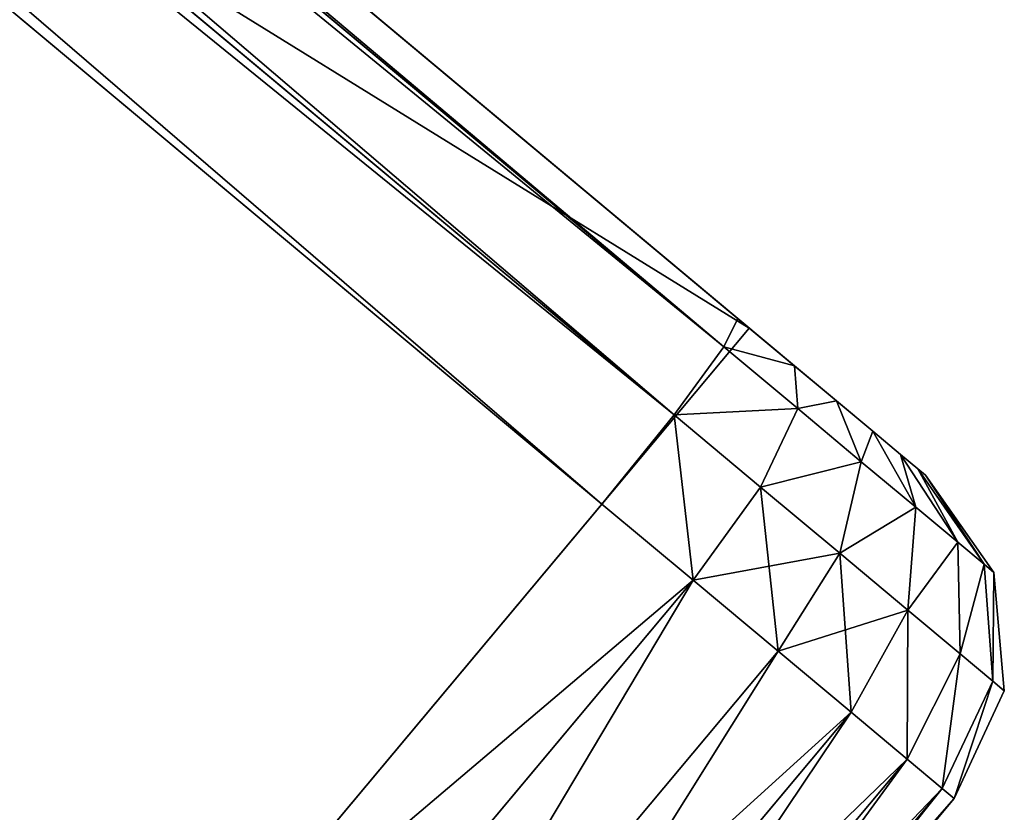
# Model space of a CAD drawing. Extents: x 61 to 680, y 107 to 1063.
# Tile 183 of 186: x 662.61 to 666.9, y 1021.51 to 1024.97. Entities that reach past the tile are written whole.
import ezdxf

# ---------------------------------------------------------------- set-up
doc = ezdxf.new("R2010")
doc.units = 0
doc.layers.get('0').update_dxf_attribs({"color": 13, "linetype": 'CONTINUOUS'})

# ---------------------------------------------------------------- blocks, each defined once
blk = doc.blocks.new('GROUP_16')
for p, q in [((21, 38.8137, 2), (20.5, 38.6797, 2.0088)), ((20.5, 38.6797, 11.9912), (21, 38.8137, 12)), ((21, 38.8137, 2), (24, 38.8137, 2)), ((21, 38.8137, 2), (21, 38.8137, 12)), ((24, 38.8137, 12), (21, 38.8137, 12)), ((21, 38.7456, 1.4824), (21, 38.8137, 2)), ((21, 38.8137, 12), (21, 38.7456, 12.5176)), ((20.5, 38.615, 1.5173), (21, 38.7456, 1.4824)), ((20.5, 38.615, 12.4827), (21, 38.7456, 12.5176)), ((21, 38.7456, 12.5176), (24, 38.7456, 12.5176)), ((24, 38.7456, 1.4824), (21, 38.7456, 1.4824)), ((21, 38.5458, 1), (21, 38.7456, 1.4824)), ((21, 38.7456, 12.5176), (21, 38.5458, 13)), ((20.5, 38.6797, 2.0088), (20.134, 38.3137, 2.0328)), ((20.134, 38.3137, 11.9672), (20.5, 38.6797, 11.9912)), ((20.5, 38.6797, 2.0088), (20.5, 38.615, 1.5173)), ((20.5, 38.6797, 11.9912), (20.5, 38.6797, 2.0088)), ((20.5, 38.615, 12.4827), (20.5, 38.6797, 11.9912)), ((20.134, 38.2584, 1.6129), (20.5, 38.615, 1.5173)), ((20.134, 38.2584, 12.3871), (20.5, 38.615, 12.4827)), ((20.5, 38.615, 1.5173), (20.5, 38.4287, 1.0676)), ((20.5, 38.4287, 12.9324), (20.5, 38.615, 12.4827)), ((20.5, 38.4287, 1.0676), (21, 38.5458, 1)), ((20.5, 38.4287, 12.9324), (21, 38.5458, 13)), ((21, 38.5458, 1), (24, 38.5458, 1)), ((21, 38.5458, 13), (24, 38.5458, 13)), ((21, 38.5458, 13), (21, 38.2279, 13.4142)), ((21, 38.2279, 0.5858), (21, 38.5458, 1)), ((20.134, 38.109, 1.2522), (20.5, 38.4287, 1.0676)), ((20.134, 38.109, 12.7478), (20.5, 38.4287, 12.9324)), ((20.5, 38.4287, 1.0676), (20.5, 38.1324, 0.6813)), ((20.5, 38.1324, 13.3187), (20.5, 38.4287, 12.9324)), ((20.134, 38.3137, 2.0328), (20, 37.8137, 2.0655)), ((20, 37.8137, 11.9345), (20.134, 38.3137, 11.9672)), ((20.134, 38.3137, 2.0328), (20.134, 38.2584, 1.6129)), ((20.134, 38.2584, 12.3871), (20.134, 38.3137, 11.9672)), ((20.134, 38.3137, 11.9672), (20.134, 38.3137, 2.0328)), ((20, 37.7713, 1.7434), (20.134, 38.2584, 1.6129)), ((20, 37.7713, 12.2566), (20.134, 38.2584, 12.3871)), ((20.134, 38.2584, 1.6129), (20.134, 38.109, 1.2522)), ((20.134, 38.109, 12.7478), (20.134, 38.2584, 12.3871)), ((20.5, 38.1324, 0.6813), (21, 38.2279, 0.5858)), ((20.5, 38.1324, 13.3187), (21, 38.2279, 13.4142)), ((24, 38.2279, 13.4142), (21, 38.2279, 13.4142)), ((24, 38.2279, 0.5858), (21, 38.2279, 0.5858)), ((21, 37.8137, 0.2679), (21, 38.2279, 0.5858)), ((21, 38.2279, 13.4142), (21, 37.8137, 13.7321)), ((20.134, 37.8713, 0.9424), (20.5, 38.1324, 0.6813)), ((20.134, 37.8713, 13.0576), (20.5, 38.1324, 13.3187)), ((20.5, 38.1324, 0.6813), (20.5, 37.7461, 0.385)), ((20.5, 37.7461, 13.615), (20.5, 38.1324, 13.3187)), ((20, 37.6723, 1.5043), (20.134, 38.109, 1.2522)), ((20, 37.6723, 12.4957), (20.134, 38.109, 12.7478)), ((20.134, 38.109, 1.2522), (20.134, 37.8713, 0.9424)), ((20.134, 37.8713, 13.0576), (20.134, 38.109, 12.7478)), ((20, 37.5147, 1.299), (20.134, 37.8713, 0.9424)), ((20, 37.5147, 12.701), (20.134, 37.8713, 13.0576)), ((20.134, 37.8713, 0.9424), (20.134, 37.5616, 0.7047)), ((20.134, 37.5616, 13.2953), (20.134, 37.8713, 13.0576)), ((20, 37.8137, 11.9345), (20, 37.7713, 12.2566)), ((20, 37.8137, 11.9345), (20, 37.8137, 2.0655)), ((20, 37.7713, 1.7434), (20, 37.8137, 2.0655)), ((21, 37.8137, 0.2679), (20.5, 37.7461, 0.385)), ((20.5, 37.7461, 13.615), (21, 37.8137, 13.7321)), ((21, 37.3313, 0.0681), (21, 37.8137, 0.2679)), ((21, 37.8137, 0.2679), (24, 37.8137, 0.2679)), ((21, 37.8137, 13.7321), (24, 37.8137, 13.7321)), ((21, 37.8137, 13.7321), (21, 37.3313, 13.9319)), ((20, 37.7713, 12.2566), (20, 37.6723, 12.4957)), ((20, 37.6723, 1.5043), (20, 37.7713, 1.7434)), ((20.5, 37.7461, 0.385), (20.134, 37.5616, 0.7047)), ((20.134, 37.5616, 13.2953), (20.5, 37.7461, 13.615)), ((20.5, 37.7461, 0.385), (20.5, 37.2964, 0.1987)), ((20.5, 37.2964, 13.8013), (20.5, 37.7461, 13.615)), ((20, 37.6723, 12.4957), (20, 37.5147, 12.701)), ((20, 37.5147, 1.299), (20, 37.6723, 1.5043)), ((20.134, 37.5616, 0.7047), (20, 37.3094, 1.1414)), ((20, 37.3094, 12.8586), (20.134, 37.5616, 13.2953)), ((20.134, 37.5616, 0.7047), (20.134, 37.2008, 0.5553)), ((20.134, 37.2008, 13.4447), (20.134, 37.5616, 13.2953)), ((20, 37.5147, 12.701), (20, 36.8137, 12)), ((20, 36.8137, 2), (20, 37.5147, 1.299)), ((20, 37.3094, 1.1414), (20, 37.5147, 1.299)), ((20, 37.5147, 12.701), (20, 37.3094, 12.8586)), ((20, 37.0703, 1.0424), (20, 37.3094, 1.1414)), ((20, 37.3094, 12.8586), (20, 37.0703, 12.9576)), ((20.5, 37.2964, 0.1987), (21, 37.3313, 0.0681)), ((21, 37.3313, 13.9319), (20.5, 37.2964, 13.8013)), ((21, 36.8137), (21, 37.3313, 0.0681)), ((21, 37.3313, 0.0681), (24, 37.3313, 0.0681)), ((24, 37.3313, 13.9319), (21, 37.3313, 13.9319)), ((21, 37.3313, 13.9319), (21, 36.8137, 14)), ((20.134, 37.2008, 0.5553), (20.5, 37.2964, 0.1987)), ((20.5, 37.2964, 13.8013), (20.134, 37.2008, 13.4447)), ((20.5, 37.2964, 0.1987), (20.5, 36.8049, 0.134)), ((20.5, 36.8049, 13.866), (20.5, 37.2964, 13.8013)), ((20, 37.0703, 1.0424), (20.134, 37.2008, 0.5553)), ((20.134, 37.2008, 13.4447), (20, 37.0703, 12.9576)), ((20.134, 37.2008, 0.5553), (20.134, 36.7809, 0.5)), ((20.134, 36.7809, 13.5), (20.134, 37.2008, 13.4447)), ((20, 36.7482, 1), (20, 37.0703, 1.0424)), ((20, 37.0703, 12.9576), (20, 36.7482, 13)), ((20, 36.8137, 2), (20, 36.8137, 12)), ((20, 2, 2), (20, 36.8137, 2)), ((20, 2, 12), (20, 36.8137, 12)), ((25, 36.8137, 12), (20, 36.8137, 12)), ((25, 36.8137, 2), (20, 36.8137, 2)), ((20.134, 36.7809, 13.5), (20.5, 36.8049, 13.866)), ((20.134, 36.7809, 0.5), (20.5, 36.8049, 0.134)), ((20.5, 36.8049, 0.134), (21, 36.8137)), ((20.5, 36.8049, 13.866), (21, 36.8137, 14)), ((20.5, 2.0088, 13.866), (20.5, 36.8049, 13.866)), ((20.5, 36.8049, 0.134), (20.5, 2.0088, 0.134)), ((21, 36.8137, 14), (24, 36.8137, 14)), ((21, 36.8137, 14), (21, 2, 14)), ((21, 2), (21, 36.8137)), ((24, 36.8137), (21, 36.8137)), ((20, 36.7482, 13), (20.134, 36.7809, 13.5)), ((20, 36.7482, 1), (20.134, 36.7809, 0.5)), ((20, 36.7482, 13), (20, 2.0655, 13)), ((20, 2.0655, 1), (20, 36.7482, 1)), ((20.134, 2.0328, 13.5), (20.134, 36.7809, 13.5)), ((20.134, 36.7809, 0.5), (20.134, 2.0328, 0.5))]:
    blk.add_line(p, q)
mesh = blk.add_polyface()
corners = [(20.5, 38.615, 1.5173), (21, 38.8137, 2), (21, 38.7456, 1.4824), (20.5, 38.6797, 2.0088)]
mesh.append_faces([[corners[k] for k in face] for face in [(0, 1, 2), (1, 0, 3)]], dxfattribs={"vtx0": -1})
mesh = blk.add_polyface()
corners = [(20.5, 38.6797, 2.0088), (21, 38.8137, 12), (21, 38.8137, 2), (20.5, 38.6797, 11.9912)]
mesh.append_faces([[corners[k] for k in face] for face in [(0, 1, 2), (1, 0, 3)]], dxfattribs={"vtx0": -1})
mesh = blk.add_polyface()
corners = [(20.5, 38.615, 12.4827), (21, 38.8137, 12), (20.5, 38.6797, 11.9912), (21, 38.7456, 12.5176)]
mesh.append_faces([[corners[k] for k in face] for face in [(0, 1, 2), (1, 0, 3)]], dxfattribs={"vtx0": -1})
mesh = blk.add_polyface()
corners = [(21, 38.8137, 12), (24, 38.8137, 2), (21, 38.8137, 2), (24, 38.8137, 12)]
mesh.append_faces([[corners[k] for k in face] for face in [(0, 1, 2), (1, 0, 3)]], dxfattribs={"vtx0": -1})
mesh = blk.add_polyface()
corners = [(21, 38.7456, 12.5176), (24, 38.8137, 12), (21, 38.8137, 12), (24, 38.7456, 12.5176)]
mesh.append_faces([[corners[k] for k in face] for face in [(0, 1, 2), (1, 0, 3)]], dxfattribs={"vtx0": -1})
mesh = blk.add_polyface()
corners = [(21, 38.8137, 2), (24, 38.7456, 1.4824), (21, 38.7456, 1.4824), (24, 38.8137, 2)]
mesh.append_faces([[corners[k] for k in face] for face in [(0, 1, 2), (1, 0, 3)]], dxfattribs={"vtx0": -1})
mesh = blk.add_polyface()
corners = [(20.5, 38.4287, 1.0676), (21, 38.7456, 1.4824), (21, 38.5458, 1), (20.5, 38.615, 1.5173)]
mesh.append_faces([[corners[k] for k in face] for face in [(0, 1, 2), (1, 0, 3)]], dxfattribs={"vtx0": -1})
mesh = blk.add_polyface()
corners = [(20.5, 38.4287, 12.9324), (21, 38.7456, 12.5176), (20.5, 38.615, 12.4827), (21, 38.5458, 13)]
mesh.append_faces([[corners[k] for k in face] for face in [(0, 1, 2), (1, 0, 3)]], dxfattribs={"vtx0": -1})
mesh = blk.add_polyface()
corners = [(21, 38.7456, 1.4824), (24, 38.5458, 1), (21, 38.5458, 1), (24, 38.7456, 1.4824)]
mesh.append_faces([[corners[k] for k in face] for face in [(0, 1, 2), (1, 0, 3)]], dxfattribs={"vtx0": -1})
mesh = blk.add_polyface()
corners = [(21, 38.5458, 13), (24, 38.7456, 12.5176), (21, 38.7456, 12.5176), (24, 38.5458, 13)]
mesh.append_faces([[corners[k] for k in face] for face in [(0, 1, 2), (1, 0, 3)]], dxfattribs={"vtx0": -1})
mesh = blk.add_polyface()
corners = [(20.134, 38.3137, 2.0328), (20.5, 38.615, 1.5173), (20.134, 38.2584, 1.6129), (20.5, 38.6797, 2.0088)]
mesh.append_faces([[corners[k] for k in face] for face in [(0, 1, 2), (1, 0, 3)]], dxfattribs={"vtx0": -1})
mesh = blk.add_polyface()
corners = [(20.5, 38.615, 12.4827), (20.134, 38.3137, 11.9672), (20.134, 38.2584, 12.3871), (20.5, 38.6797, 11.9912)]
mesh.append_faces([[corners[k] for k in face] for face in [(0, 1, 2), (1, 0, 3)]], dxfattribs={"vtx0": -1})
mesh = blk.add_polyface()
corners = [(20.134, 38.3137, 2.0328), (20.5, 38.6797, 11.9912), (20.5, 38.6797, 2.0088), (20.134, 38.3137, 11.9672)]
mesh.append_faces([[corners[k] for k in face] for face in [(0, 1, 2), (1, 0, 3)]], dxfattribs={"vtx0": -1})
mesh = blk.add_polyface()
corners = [(20.134, 38.2584, 1.6129), (20.5, 38.4287, 1.0676), (20.134, 38.109, 1.2522), (20.5, 38.615, 1.5173)]
mesh.append_faces([[corners[k] for k in face] for face in [(0, 1, 2), (1, 0, 3)]], dxfattribs={"vtx0": -1})
mesh = blk.add_polyface()
corners = [(20.5, 38.4287, 12.9324), (20.134, 38.2584, 12.3871), (20.134, 38.109, 12.7478), (20.5, 38.615, 12.4827)]
mesh.append_faces([[corners[k] for k in face] for face in [(0, 1, 2), (1, 0, 3)]], dxfattribs={"vtx0": -1})
mesh = blk.add_polyface()
corners = [(20.5, 38.1324, 0.6813), (21, 38.5458, 1), (21, 38.2279, 0.5858), (20.5, 38.4287, 1.0676)]
mesh.append_faces([[corners[k] for k in face] for face in [(0, 1, 2), (1, 0, 3)]], dxfattribs={"vtx0": -1})
mesh = blk.add_polyface()
corners = [(20.5, 38.1324, 13.3187), (21, 38.5458, 13), (20.5, 38.4287, 12.9324), (21, 38.2279, 13.4142)]
mesh.append_faces([[corners[k] for k in face] for face in [(0, 1, 2), (1, 0, 3)]], dxfattribs={"vtx0": -1})
mesh = blk.add_polyface()
corners = [(21, 38.2279, 13.4142), (24, 38.5458, 13), (21, 38.5458, 13), (24, 38.2279, 13.4142)]
mesh.append_faces([[corners[k] for k in face] for face in [(0, 1, 2), (1, 0, 3)]], dxfattribs={"vtx0": -1})
mesh = blk.add_polyface()
corners = [(21, 38.5458, 1), (24, 38.2279, 0.5858), (21, 38.2279, 0.5858), (24, 38.5458, 1)]
mesh.append_faces([[corners[k] for k in face] for face in [(0, 1, 2), (1, 0, 3)]], dxfattribs={"vtx0": -1})
mesh = blk.add_polyface()
corners = [(20.134, 38.109, 1.2522), (20.5, 38.1324, 0.6813), (20.134, 37.8713, 0.9424), (20.5, 38.4287, 1.0676)]
mesh.append_faces([[corners[k] for k in face] for face in [(0, 1, 2), (1, 0, 3)]], dxfattribs={"vtx0": -1})
mesh = blk.add_polyface()
corners = [(20.5, 38.1324, 13.3187), (20.134, 38.109, 12.7478), (20.134, 37.8713, 13.0576), (20.5, 38.4287, 12.9324)]
mesh.append_faces([[corners[k] for k in face] for face in [(0, 1, 2), (1, 0, 3)]], dxfattribs={"vtx0": -1})
mesh = blk.add_polyface()
corners = [(20, 37.8137, 2.0655), (20.134, 38.2584, 1.6129), (20, 37.7713, 1.7434), (20.134, 38.3137, 2.0328)]
mesh.append_faces([[corners[k] for k in face] for face in [(0, 1, 2), (1, 0, 3)]], dxfattribs={"vtx0": -1})
mesh = blk.add_polyface()
corners = [(20.134, 38.2584, 12.3871), (20, 37.8137, 11.9345), (20, 37.7713, 12.2566), (20.134, 38.3137, 11.9672)]
mesh.append_faces([[corners[k] for k in face] for face in [(0, 1, 2), (1, 0, 3)]], dxfattribs={"vtx0": -1})
mesh = blk.add_polyface()
corners = [(20.134, 38.3137, 11.9672), (20, 37.8137, 2.0655), (20, 37.8137, 11.9345), (20.134, 38.3137, 2.0328)]
mesh.append_faces([[corners[k] for k in face] for face in [(0, 1, 2), (1, 0, 3)]], dxfattribs={"vtx0": -1})
mesh = blk.add_polyface()
corners = [(20, 37.7713, 1.7434), (20.134, 38.109, 1.2522), (20, 37.6723, 1.5043), (20.134, 38.2584, 1.6129)]
mesh.append_faces([[corners[k] for k in face] for face in [(0, 1, 2), (1, 0, 3)]], dxfattribs={"vtx0": -1})
mesh = blk.add_polyface()
corners = [(20.134, 38.109, 12.7478), (20, 37.7713, 12.2566), (20, 37.6723, 12.4957), (20.134, 38.2584, 12.3871)]
mesh.append_faces([[corners[k] for k in face] for face in [(0, 1, 2), (1, 0, 3)]], dxfattribs={"vtx0": -1})
mesh = blk.add_polyface()
corners = [(21, 38.2279, 0.5858), (20.5, 37.7461, 0.385), (20.5, 38.1324, 0.6813), (21, 37.8137, 0.2679)]
mesh.append_faces([[corners[k] for k in face] for face in [(0, 1, 2), (1, 0, 3)]], dxfattribs={"vtx0": -1})
mesh = blk.add_polyface()
corners = [(21, 37.8137, 13.7321), (20.5, 38.1324, 13.3187), (20.5, 37.7461, 13.615), (21, 38.2279, 13.4142)]
mesh.append_faces([[corners[k] for k in face] for face in [(0, 1, 2), (1, 0, 3)]], dxfattribs={"vtx0": -1})
mesh = blk.add_polyface()
corners = [(24, 38.2279, 0.5858), (21, 37.8137, 0.2679), (21, 38.2279, 0.5858), (24, 37.8137, 0.2679)]
mesh.append_faces([[corners[k] for k in face] for face in [(0, 1, 2), (1, 0, 3)]], dxfattribs={"vtx0": -1})
mesh = blk.add_polyface()
corners = [(24, 37.8137, 13.7321), (21, 38.2279, 13.4142), (21, 37.8137, 13.7321), (24, 38.2279, 13.4142)]
mesh.append_faces([[corners[k] for k in face] for face in [(0, 1, 2), (1, 0, 3)]], dxfattribs={"vtx0": -1})
mesh = blk.add_polyface()
corners = [(20.134, 37.8713, 0.9424), (20.5, 37.7461, 0.385), (20.134, 37.5616, 0.7047), (20.5, 38.1324, 0.6813)]
mesh.append_faces([[corners[k] for k in face] for face in [(0, 1, 2), (1, 0, 3)]], dxfattribs={"vtx0": -1})
mesh = blk.add_polyface()
corners = [(20.5, 37.7461, 13.615), (20.134, 37.8713, 13.0576), (20.134, 37.5616, 13.2953), (20.5, 38.1324, 13.3187)]
mesh.append_faces([[corners[k] for k in face] for face in [(0, 1, 2), (1, 0, 3)]], dxfattribs={"vtx0": -1})
mesh = blk.add_polyface()
corners = [(20, 37.6723, 1.5043), (20.134, 37.8713, 0.9424), (20, 37.5147, 1.299), (20.134, 38.109, 1.2522)]
mesh.append_faces([[corners[k] for k in face] for face in [(0, 1, 2), (1, 0, 3)]], dxfattribs={"vtx0": -1})
mesh = blk.add_polyface()
corners = [(20.134, 37.8713, 13.0576), (20, 37.6723, 12.4957), (20, 37.5147, 12.701), (20.134, 38.109, 12.7478)]
mesh.append_faces([[corners[k] for k in face] for face in [(0, 1, 2), (1, 0, 3)]], dxfattribs={"vtx0": -1})
mesh = blk.add_polyface()
corners = [(20, 37.5147, 1.299), (20.134, 37.5616, 0.7047), (20, 37.3094, 1.1414), (20.134, 37.8713, 0.9424)]
mesh.append_faces([[corners[k] for k in face] for face in [(0, 1, 2), (1, 0, 3)]], dxfattribs={"vtx0": -1})
mesh = blk.add_polyface()
corners = [(20.134, 37.5616, 13.2953), (20, 37.5147, 12.701), (20, 37.3094, 12.8586), (20.134, 37.8713, 13.0576)]
mesh.append_faces([[corners[k] for k in face] for face in [(0, 1, 2), (1, 0, 3)]], dxfattribs={"vtx0": -1})
mesh = blk.add_polyface()
corners = [(20, 37.5147, 12.701), (20, 36.8137, 2), (20, 36.8137, 12), (20, 37.5147, 1.299), (20, 37.6723, 12.4957), (20, 37.6723, 1.5043), (20, 37.7713, 12.2566), (20, 37.7713, 1.7434), (20, 37.8137, 11.9345), (20, 37.8137, 2.0655)]
mesh.append_faces([[corners[k] for k in face] for face in [(0, 1, 2), (7, 8, 9)]], dxfattribs={"vtx0": -1})
mesh.append_faces([[corners[k] for k in face] for face in [(1, 0, 3), (3, 4, 5), (5, 6, 7)]], dxfattribs={"vtx0": -1, "vtx1": -1})
mesh.append_faces([[corners[k] for k in face] for face in [(3, 0, 4), (5, 4, 6), (7, 6, 8)]], dxfattribs={"vtx0": -1, "vtx2": -1})
mesh = blk.add_polyface()
corners = [(21, 37.8137, 0.2679), (20.5, 37.2964, 0.1987), (20.5, 37.7461, 0.385), (21, 37.3313, 0.0681)]
mesh.append_faces([[corners[k] for k in face] for face in [(0, 1, 2), (1, 0, 3)]], dxfattribs={"vtx0": -1})
mesh = blk.add_polyface()
corners = [(21, 37.3313, 13.9319), (20.5, 37.7461, 13.615), (20.5, 37.2964, 13.8013), (21, 37.8137, 13.7321)]
mesh.append_faces([[corners[k] for k in face] for face in [(0, 1, 2), (1, 0, 3)]], dxfattribs={"vtx0": -1})
mesh = blk.add_polyface()
corners = [(24, 37.8137, 0.2679), (21, 37.3313, 0.0681), (21, 37.8137, 0.2679), (24, 37.3313, 0.0681)]
mesh.append_faces([[corners[k] for k in face] for face in [(0, 1, 2), (1, 0, 3)]], dxfattribs={"vtx0": -1})
mesh = blk.add_polyface()
corners = [(21, 37.3313, 13.9319), (24, 37.8137, 13.7321), (21, 37.8137, 13.7321), (24, 37.3313, 13.9319)]
mesh.append_faces([[corners[k] for k in face] for face in [(0, 1, 2), (1, 0, 3)]], dxfattribs={"vtx0": -1})
mesh = blk.add_polyface()
corners = [(20.134, 37.5616, 0.7047), (20.5, 37.2964, 0.1987), (20.134, 37.2008, 0.5553), (20.5, 37.7461, 0.385)]
mesh.append_faces([[corners[k] for k in face] for face in [(0, 1, 2), (1, 0, 3)]], dxfattribs={"vtx0": -1})
mesh = blk.add_polyface()
corners = [(20.5, 37.2964, 13.8013), (20.134, 37.5616, 13.2953), (20.134, 37.2008, 13.4447), (20.5, 37.7461, 13.615)]
mesh.append_faces([[corners[k] for k in face] for face in [(0, 1, 2), (1, 0, 3)]], dxfattribs={"vtx0": -1})
mesh = blk.add_polyface()
corners = [(20, 37.3094, 1.1414), (20.134, 37.2008, 0.5553), (20, 37.0703, 1.0424), (20.134, 37.5616, 0.7047)]
mesh.append_faces([[corners[k] for k in face] for face in [(0, 1, 2), (1, 0, 3)]], dxfattribs={"vtx0": -1})
mesh = blk.add_polyface()
corners = [(20.134, 37.2008, 13.4447), (20, 37.3094, 12.8586), (20, 37.0703, 12.9576), (20.134, 37.5616, 13.2953)]
mesh.append_faces([[corners[k] for k in face] for face in [(0, 1, 2), (1, 0, 3)]], dxfattribs={"vtx0": -1})
mesh = blk.add_polyface()
corners = [(20, 1.5043, 12.8586), (20, 2, 12), (20, 1.299, 12.701), (20, 1.7434, 12.9576), (20, 2.0655, 13), (20, 36.8137, 12), (20, 36.7482, 13), (20, 37.0703, 12.9576), (20, 37.5147, 12.701), (20, 37.3094, 12.8586)]
mesh.append_faces([[corners[k] for k in face] for face in [(0, 1, 2), (8, 7, 9)]], dxfattribs={"vtx0": -1})
mesh.append_faces([[corners[k] for k in face] for face in [(1, 4, 5), (5, 7, 8)]], dxfattribs={"vtx0": -1, "vtx1": -1})
mesh.append_faces([[corners[k] for k in face] for face in [(1, 0, 3), (1, 3, 4), (5, 4, 6), (5, 6, 7)]], dxfattribs={"vtx0": -1, "vtx2": -1})
mesh = blk.add_polyface()
corners = [(20, 2, 2), (20, 1.5043, 1.1414), (20, 1.299, 1.299), (20, 1.7434, 1.0424), (20, 2.0655, 1), (20, 36.8137, 2), (20, 36.7482, 1), (20, 37.0703, 1.0424), (20, 37.5147, 1.299), (20, 37.3094, 1.1414)]
mesh.append_faces([[corners[k] for k in face] for face in [(0, 1, 2), (7, 8, 9)]], dxfattribs={"vtx0": -1})
mesh.append_faces([[corners[k] for k in face] for face in [(1, 0, 3), (3, 0, 4), (4, 5, 6), (6, 5, 7)]], dxfattribs={"vtx0": -1, "vtx1": -1})
mesh.append_faces([[corners[k] for k in face] for face in [(4, 0, 5), (7, 5, 8)]], dxfattribs={"vtx0": -1, "vtx2": -1})
mesh = blk.add_polyface()
corners = [(25, 2, 12), (25, 1.5043, 12.8586), (25, 1.299, 12.701), (25, 1.7434, 12.9576), (25, 2.0655, 13), (25, 4, 12), (25, 36.7482, 13), (25, 34.8137, 12), (25, 36.8137, 12), (25, 37.0703, 12.9576), (25, 37.5147, 12.701), (25, 37.3094, 12.8586)]
mesh.append_faces([[corners[k] for k in face] for face in [(0, 1, 2), (9, 10, 11)]], dxfattribs={"vtx0": -1})
mesh.append_faces([[corners[k] for k in face] for face in [(1, 0, 3), (3, 0, 4), (4, 5, 6), (6, 8, 9)]], dxfattribs={"vtx0": -1, "vtx1": -1})
mesh.append_faces([[corners[k] for k in face] for face in [(4, 0, 5), (6, 5, 7), (6, 7, 8), (9, 8, 10)]], dxfattribs={"vtx0": -1, "vtx2": -1})
mesh = blk.add_polyface()
corners = [(25, 1.5043, 1.1414), (25, 2, 2), (25, 1.299, 1.299), (25, 1.7434, 1.0424), (25, 2.0655, 1), (25, 4, 2), (25, 36.7482, 1), (25, 34.8137, 2), (25, 36.8137, 2), (25, 37.0703, 1.0424), (25, 37.5147, 1.299), (25, 37.3094, 1.1414)]
mesh.append_faces([[corners[k] for k in face] for face in [(0, 1, 2), (10, 9, 11)]], dxfattribs={"vtx0": -1})
mesh.append_faces([[corners[k] for k in face] for face in [(1, 4, 5), (5, 6, 7), (7, 6, 8), (8, 9, 10)]], dxfattribs={"vtx0": -1, "vtx1": -1})
mesh.append_faces([[corners[k] for k in face] for face in [(1, 0, 3), (1, 3, 4), (5, 4, 6), (8, 6, 9)]], dxfattribs={"vtx0": -1, "vtx2": -1})
mesh = blk.add_polyface()
corners = [(21, 37.3313, 0.0681), (20.5, 36.8049, 0.134), (20.5, 37.2964, 0.1987), (21, 36.8137)]
mesh.append_faces([[corners[k] for k in face] for face in [(0, 1, 2), (1, 0, 3)]], dxfattribs={"vtx0": -1})
mesh = blk.add_polyface()
corners = [(20.5, 36.8049, 13.866), (21, 37.3313, 13.9319), (20.5, 37.2964, 13.8013), (21, 36.8137, 14)]
mesh.append_faces([[corners[k] for k in face] for face in [(0, 1, 2), (1, 0, 3)]], dxfattribs={"vtx0": -1})
mesh = blk.add_polyface()
corners = [(24, 36.8137, 14), (21, 37.3313, 13.9319), (21, 36.8137, 14), (24, 37.3313, 13.9319)]
mesh.append_faces([[corners[k] for k in face] for face in [(0, 1, 2), (1, 0, 3)]], dxfattribs={"vtx0": -1})
mesh = blk.add_polyface()
corners = [(21, 37.3313, 0.0681), (24, 36.8137), (21, 36.8137), (24, 37.3313, 0.0681)]
mesh.append_faces([[corners[k] for k in face] for face in [(0, 1, 2), (1, 0, 3)]], dxfattribs={"vtx0": -1})
mesh = blk.add_polyface()
corners = [(20.134, 37.2008, 0.5553), (20.5, 36.8049, 0.134), (20.134, 36.7809, 0.5), (20.5, 37.2964, 0.1987)]
mesh.append_faces([[corners[k] for k in face] for face in [(0, 1, 2), (1, 0, 3)]], dxfattribs={"vtx0": -1})
mesh = blk.add_polyface()
corners = [(20.5, 36.8049, 13.866), (20.134, 37.2008, 13.4447), (20.134, 36.7809, 13.5), (20.5, 37.2964, 13.8013)]
mesh.append_faces([[corners[k] for k in face] for face in [(0, 1, 2), (1, 0, 3)]], dxfattribs={"vtx0": -1})
mesh = blk.add_polyface()
corners = [(20, 37.0703, 1.0424), (20.134, 36.7809, 0.5), (20, 36.7482, 1), (20.134, 37.2008, 0.5553)]
mesh.append_faces([[corners[k] for k in face] for face in [(0, 1, 2), (1, 0, 3)]], dxfattribs={"vtx0": -1})
mesh = blk.add_polyface()
corners = [(20.134, 36.7809, 13.5), (20, 37.0703, 12.9576), (20, 36.7482, 13), (20.134, 37.2008, 13.4447)]
mesh.append_faces([[corners[k] for k in face] for face in [(0, 1, 2), (1, 0, 3)]], dxfattribs={"vtx0": -1})
mesh = blk.add_polyface()
corners = [(20, 36.8137, 12), (20, 2, 2), (20, 2, 12), (20, 36.8137, 2)]
mesh.append_faces([[corners[k] for k in face] for face in [(0, 1, 2), (1, 0, 3)]], dxfattribs={"vtx0": -1})
mesh = blk.add_polyface()
corners = [(25, 36.8137, 12), (20, 2, 12), (20, 36.8137, 12), (25, 2, 12), (25, 4, 12), (25, 34.8137, 12)]
mesh.append_faces([[corners[k] for k in face] for face in [(0, 1, 2), (4, 0, 5)]], dxfattribs={"vtx0": -1})
mesh.append_faces([[corners[k] for k in face] for face in [(1, 0, 3), (3, 0, 4)]], dxfattribs={"vtx0": -1, "vtx1": -1})
mesh = blk.add_polyface()
corners = [(25, 36.8137, 4), (20, 36.8137, 2), (25, 36.8137, 2), (20, 36.8137, 12), (25, 36.8137, 10), (25, 36.8137, 12)]
mesh.append_faces([[corners[k] for k in face] for face in [(0, 1, 2), (3, 4, 5)]], dxfattribs={"vtx0": -1})
mesh.append_faces([[corners[k] for k in face] for face in [(1, 0, 3)]], dxfattribs={"vtx0": -1, "vtx1": -1})
mesh.append_faces([[corners[k] for k in face] for face in [(3, 0, 4)]], dxfattribs={"vtx0": -1, "vtx2": -1})
mesh = blk.add_polyface()
corners = [(25, 2, 2), (20, 36.8137, 2), (20, 2, 2), (25, 36.8137, 2), (25, 4, 2), (25, 34.8137, 2)]
mesh.append_faces([[corners[k] for k in face] for face in [(0, 1, 2), (3, 4, 5)]], dxfattribs={"vtx0": -1})
mesh.append_faces([[corners[k] for k in face] for face in [(1, 0, 3)]], dxfattribs={"vtx0": -1, "vtx1": -1})
mesh.append_faces([[corners[k] for k in face] for face in [(3, 0, 4)]], dxfattribs={"vtx0": -1, "vtx2": -1})
mesh = blk.add_polyface()
corners = [(20.5, 2.0088, 13.866), (20.134, 36.7809, 13.5), (20.134, 2.0328, 13.5), (20.5, 36.8049, 13.866)]
mesh.append_faces([[corners[k] for k in face] for face in [(0, 1, 2), (1, 0, 3)]], dxfattribs={"vtx0": -1})
mesh = blk.add_polyface()
corners = [(20.5, 36.8049, 0.134), (20.134, 2.0328, 0.5), (20.134, 36.7809, 0.5), (20.5, 2.0088, 0.134)]
mesh.append_faces([[corners[k] for k in face] for face in [(0, 1, 2), (1, 0, 3)]], dxfattribs={"vtx0": -1})
mesh = blk.add_polyface()
corners = [(21, 2, 14), (20.5, 36.8049, 13.866), (20.5, 2.0088, 13.866), (21, 36.8137, 14)]
mesh.append_faces([[corners[k] for k in face] for face in [(0, 1, 2), (1, 0, 3)]], dxfattribs={"vtx0": -1})
mesh = blk.add_polyface()
corners = [(21, 36.8137), (20.5, 2.0088, 0.134), (20.5, 36.8049, 0.134), (21, 2)]
mesh.append_faces([[corners[k] for k in face] for face in [(0, 1, 2), (1, 0, 3)]], dxfattribs={"vtx0": -1})
mesh = blk.add_polyface()
corners = [(21, 2, 14), (24, 36.8137, 14), (21, 36.8137, 14), (24, 2, 14)]
mesh.append_faces([[corners[k] for k in face] for face in [(0, 1, 2), (1, 0, 3)]], dxfattribs={"vtx0": -1})
mesh = blk.add_polyface()
corners = [(24, 36.8137), (21, 2), (21, 36.8137), (24, 2)]
mesh.append_faces([[corners[k] for k in face] for face in [(0, 1, 2), (1, 0, 3)]], dxfattribs={"vtx0": -1})
mesh = blk.add_polyface()
corners = [(24, 2, 14), (24.5, 36.8049, 13.866), (24, 36.8137, 14), (24.5, 2.0088, 13.866)]
mesh.append_faces([[corners[k] for k in face] for face in [(0, 1, 2), (1, 0, 3)]], dxfattribs={"vtx0": -1})
mesh = blk.add_polyface()
corners = [(24.5, 36.8049, 0.134), (24, 2), (24, 36.8137), (24.5, 2.0088, 0.134)]
mesh.append_faces([[corners[k] for k in face] for face in [(0, 1, 2), (1, 0, 3)]], dxfattribs={"vtx0": -1})
mesh = blk.add_polyface()
corners = [(24.866, 2.0328, 13.5), (24.5, 36.8049, 13.866), (24.5, 2.0088, 13.866), (24.866, 36.7809, 13.5)]
mesh.append_faces([[corners[k] for k in face] for face in [(0, 1, 2), (1, 0, 3)]], dxfattribs={"vtx0": -1})
mesh = blk.add_polyface()
corners = [(24.5, 36.8049, 0.134), (24.866, 2.0328, 0.5), (24.5, 2.0088, 0.134), (24.866, 36.7809, 0.5)]
mesh.append_faces([[corners[k] for k in face] for face in [(0, 1, 2), (1, 0, 3)]], dxfattribs={"vtx0": -1})
mesh = blk.add_polyface()
corners = [(20.134, 36.7809, 13.5), (20, 2.0655, 13), (20.134, 2.0328, 13.5), (20, 36.7482, 13)]
mesh.append_faces([[corners[k] for k in face] for face in [(0, 1, 2), (1, 0, 3)]], dxfattribs={"vtx0": -1})
mesh = blk.add_polyface()
corners = [(20, 2.0655, 1), (20.134, 36.7809, 0.5), (20.134, 2.0328, 0.5), (20, 36.7482, 1)]
mesh.append_faces([[corners[k] for k in face] for face in [(0, 1, 2), (1, 0, 3)]], dxfattribs={"vtx0": -1})
mesh = blk.add_polyface()
corners = [(25, 2.0655, 13), (24.866, 36.7809, 13.5), (24.866, 2.0328, 13.5), (25, 36.7482, 13)]
mesh.append_faces([[corners[k] for k in face] for face in [(0, 1, 2), (1, 0, 3)]], dxfattribs={"vtx0": -1})
mesh = blk.add_polyface()
corners = [(24.866, 36.7809, 0.5), (25, 2.0655, 1), (24.866, 2.0328, 0.5), (25, 36.7482, 1)]
mesh.append_faces([[corners[k] for k in face] for face in [(0, 1, 2), (1, 0, 3)]], dxfattribs={"vtx0": -1})
blk = doc.blocks.new('GROUP_15')
at = {"rotation": 230.0999999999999}
blk.add_blockref('GROUP_16', (392.651, 514.0732, -0.1529), dxfattribs=at)
blk = doc.blocks.new('GROUP_9')
blk.add_blockref('GROUP_15', (184.8148, 441.2633))

msp = doc.modelspace()

# ---------------------------------------------------------------- block references
msp.add_blockref('GROUP_9', (72.9091, 107.2461, -0.5001))

doc.saveas('drawing.dxf')
